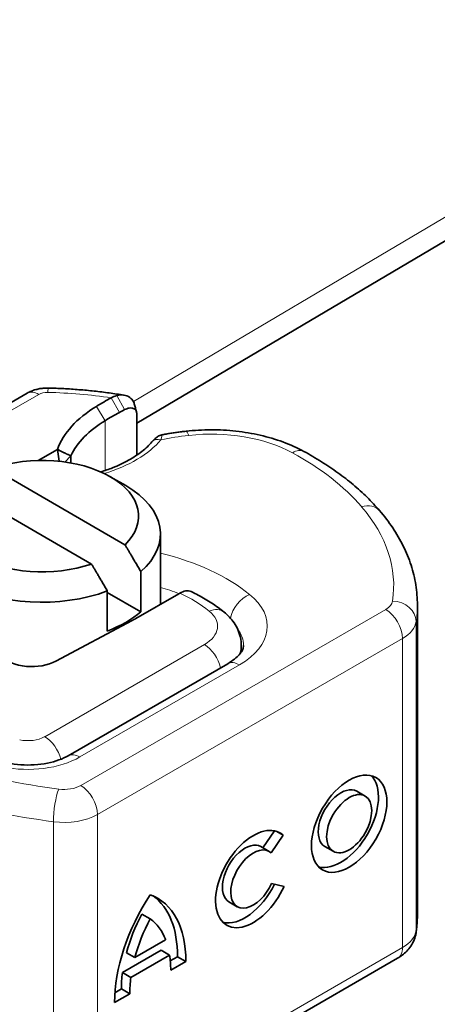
# Model space of a CAD drawing. Header units: millimetres. Extents: x -300186 to 535164, y -28581 to 763383.
# Tile 137 of 256: x 3032 to 3041, y 136340 to 136360. Entities that reach past the tile are written whole.
import ezdxf

# ---------------------------------------------------------------- set-up
doc = ezdxf.new("R2010")
doc.units = ezdxf.units.MM
doc.header["$LTSCALE"] = 10
doc.layers.add('Visible (ISO)', color=7, linetype='Continuous', lineweight=35)
doc.layers.add('Visible Narrow (ISO)', color=7, linetype='Continuous', lineweight=9)

msp = doc.modelspace()

# ---------------------------------------------------------------- linework, layer by layer
at = {"layer": 'Visible (ISO)'}
for p, q in [((3034.488, 136351.856), (3131.124, 136409.059)), ((3032.172, 136352.492), (3025.659, 136348.731)), ((3034.488, 136352.068), (3034.488, 136351.18)), ((3032.813, 136351.304), (3032.406, 136351.07)), ((3032.848, 136351.052), (3032.813, 136351.304)), ((3033.099, 136351.17), (3032.972, 136351.037)), ((3033.099, 136351.017), (3033.099, 136351.17)), ((3031.444, 136350.904), (3034.241, 136349.29)), ((3033.931, 136350.726), (3034.257, 136350.538)), ((3033.534, 136348.881), (3030.737, 136350.496)), ((3034.989, 136348.029), (3034.989, 136349.517)), ((3034.575, 136348.721), (3034.575, 136347.872)), ((3033.867, 136347.464), (3033.867, 136348.313)), ((3033.867, 136348.28), (3034.575, 136347.872)), ((3034.469, 136347.729), (3035.376, 136348.253)), ((3035.376, 136348.253), (3035.4, 136348.267)), ((3040.418, 136341.483), (3040.418, 136348.015)), ((3032.78, 136346.828), (3034.389, 136347.685)), ((3036.697, 136347.019), (3036.697, 136347.158)), ((3033.039, 136344.827), (3036.411, 136346.774)), ((3039.314, 136343.976), (3039.137, 136344.078)), ((3037.4, 136343.241), (3037.152, 136342.885)), ((3037.582, 136343.148), (3037.438, 136343.232)), ((3037.582, 136343.148), (3037.326, 136342.779)), ((3037.288, 136342.806), (3037.112, 136342.908)), ((3038.64, 136342.808), (3038.463, 136342.91)), ((3037.339, 136342.126), (3037.602, 136342.067)), ((3036.614, 136341.638), (3036.438, 136341.74)), ((3034.774, 136341.379), (3034.597, 136341.482)), ((3034.448, 136340.56), (3035.1, 136340.937)), ((3035.007, 136340.718), (3034.187, 136340.245)), ((3034.448, 136340.56), (3034.271, 136340.662)), ((3035.184, 136340.616), (3035.007, 136340.718)), ((3040, 136340.547), (3033.556, 136336.827)), ((3035.184, 136340.616), (3034.364, 136340.142)), ((3035.349, 136340.581), (3035.198, 136340.494)), ((3035.526, 136340.479), (3035.206, 136340.294)), ((3035.526, 136340.479), (3035.349, 136340.581)), ((3034.364, 136340.142), (3034.187, 136340.245)), ((3034.165, 136339.898), (3034.028, 136339.819)), ((3034.342, 136339.796), (3034.165, 136339.898)), ((3034.342, 136339.796), (3034.022, 136339.611))]:
    msp.add_line(p, q, dxfattribs=at)
for centre, major_axis, ratio, start_param, end_param in [((3039.287, 136349.13), (-7.775, 0), 0.57735, 5.468966, 5.525863), ((3036.017, 136350.915), (-3.275, 0), 0.57735, 5.525863, 6.075626), ((3039.287, 136348.926), (7.525, 0), 0.57735, 2.307351, 2.327373), ((3036.017, 136350.711), (-3.025, 0), 0.57735, 5.525863, 6.017079), ((3039.287, 136348.926), (7.525, 0), 0.57735, 2.327373, 2.38427), ((3035.001, 136351.303), (-0.191, 0.161), 0.733816, 6.280065, 6.283185), ((3032.489, 136349.893), (2.04, 0), 0.57735, 5.745414, 8.391753), ((3032.489, 136349.893), (-2.04, 0), 0.57735, 5.745414, 8.391753), ((3032.489, 136349.517), (2.5, 0), 0.57735, 5.699145, 7.068583), ((3032.489, 136349.517), (-2.5, 0), 0.57735, 5.699145, 8.438022), ((3032.489, 136348.668), (-2.5, 0), 0.57735, 2.154837, 2.557552), ((3032.507, 136348.862), (2.775, 0), 0.57735, 5.457776, 5.497787), ((3032.272, 136347.146), (0.75, 0), 0.57735, 3.659966, 5.457776), ((3038.8, 136343.494), (0.563, 0.976), 0.57735, 3.299141, 6.125637), ((3038.8, 136343.494), (0.337, 0.584), 0.57735, 0, 3.141593), ((3036.951, 136342.222), (-0.563, -0.976), 0.57735, 3.012776, 8.024447), ((3036.775, 136342.324), (0.337, 0.584), 0.57735, 0, 3.141593), ((3036.951, 136342.222), (0.337, 0.584), 0.57735, 6.163496, 11.159844), ((3036.775, 136342.324), (-0.563, -0.976), 0.57735, 0.157548, 1.685131), ((3036.063, 136340.807), (1.443, 2.5), 0.57735, 1.468975, 2.363699), ((3033.485, 136339.318), (1.443, 2.5), 0.57735, 5.490283, 6.385007), ((3033.308, 136339.421), (1.443, 2.5), 0.57735, 5.490283, 6.221906), ((3035.886, 136340.909), (-1.217, -2.108), 0.57735, 4.773557, 5.145336), ((3036.063, 136340.807), (-1.217, -2.108), 0.57735, 4.773557, 5.145336), ((3033.485, 136339.318), (1.217, 2.108), 0.57735, 5.850238, 6.222017), ((3033.485, 136339.318), (1.217, 2.108), 0.57735, 5.488887, 5.657718), ((3035.886, 136340.909), (-1.217, -2.108), 0.57735, 5.337856, 5.506687), ((3036.063, 136340.807), (-1.217, -2.108), 0.57735, 5.337856, 5.506687)]:
    msp.add_ellipse(centre, major_axis=major_axis, ratio=ratio, start_param=start_param, end_param=end_param, dxfattribs=at)
for major_axis in [(-0.563, -0.976), (0.337, 0.584)]:
    msp.add_ellipse((3038.977, 136343.392), major_axis=major_axis, ratio=0.57735, dxfattribs=at)
for points, knots in [([(3032.172, 136352.492), (3032.203, 136352.509), (3032.233, 136352.524), (3032.294, 136352.549), (3032.324, 136352.559), (3032.384, 136352.576), (3032.414, 136352.583), (3032.473, 136352.593), (3032.503, 136352.597), (3032.563, 136352.601), (3032.592, 136352.602), (3032.622, 136352.601)], [3.1415927, 3.1415927, 3.1415927, 3.1415927, 3.3072877, 3.3072877, 3.4729828, 3.4729828, 3.6386779, 3.6386779, 3.804373, 3.804373, 3.9700681, 3.9700681, 3.9700681, 3.9700681]), ([(3034.222, 136352.449), (3034.117, 136352.467), (3034.013, 136352.483), (3033.802, 136352.512), (3033.696, 136352.525), (3033.483, 136352.548), (3033.376, 136352.558), (3033.161, 136352.575), (3033.054, 136352.583), (3032.838, 136352.594), (3032.73, 136352.598), (3032.622, 136352.601)], [2.0741001, 2.0741001, 2.0741001, 2.0741001, 2.1219036, 2.1219036, 2.169707, 2.169707, 2.2175104, 2.2175104, 2.2653138, 2.2653138, 2.3131172, 2.3131172, 2.3131172, 2.3131172]), ([(3034.065, 136352.441), (3034.046, 136352.436), (3034.026, 136352.429), (3033.988, 136352.414), (3033.969, 136352.405), (3033.95, 136352.394)], [0, 0, 0, 0, 0.01580579, 0.01580579, 0.03141254, 0.03141254, 0.03141254, 0.03141254]), ([(3034.437, 136352.269), (3034.434, 136352.279), (3034.431, 136352.29), (3034.413, 136352.33), (3034.393, 136352.358), (3034.335, 136352.41), (3034.295, 136352.432), (3034.194, 136352.458), (3034.131, 136352.458), (3034.065, 136352.441)], [-0.8309638, -0.8309638, -0.8309638, -0.8309638, -0.8181162, -0.8181162, -0.7807063, -0.7807063, -0.7363735, -0.7363735, -0.6838104, -0.6838104, -0.6838104, -0.6838104]), ([(3034.232, 136352.144), (3034.264, 136352.161), (3034.297, 136352.172), (3034.372, 136352.184), (3034.401, 136352.177), (3034.442, 136352.163), (3034.458, 136352.148), (3034.475, 136352.124), (3034.48, 136352.114), (3034.486, 136352.092), (3034.488, 136352.08), (3034.488, 136352.068)], [-0.05236989, -0.05236989, -0.05236989, -0.05236989, -0.04540085, -0.04540085, -0.03555338, -0.03555338, -0.01925093, -0.01925093, -0.00929873, -0.00929873, 0, 0, 0, 0]), ([(3035.037, 136351.615), (3035.07, 136351.621), (3035.102, 136351.627), (3035.168, 136351.638), (3035.2, 136351.644), (3035.266, 136351.654), (3035.299, 136351.659), (3035.365, 136351.668), (3035.398, 136351.672), (3035.465, 136351.681), (3035.498, 136351.685), (3035.531, 136351.688)], [3.6172777, 3.6172777, 3.6172777, 3.6172777, 3.6409656, 3.6409656, 3.6646536, 3.6646536, 3.6883416, 3.6883416, 3.7120296, 3.7120296, 3.7357176, 3.7357176, 3.7357176, 3.7357176]), ([(3035.531, 136351.688), (3035.705, 136351.708), (3035.881, 136351.718), (3036.234, 136351.718), (3036.411, 136351.709), (3036.758, 136351.67), (3036.93, 136351.642), (3037.263, 136351.565), (3037.424, 136351.518), (3037.733, 136351.404), (3037.881, 136351.338), (3038.019, 136351.262)], [3.7357176, 3.7357176, 3.7357176, 3.7357176, 3.9254367, 3.9254367, 4.1151559, 4.1151559, 4.3048751, 4.3048751, 4.4945943, 4.4945943, 4.6843134, 4.6843134, 4.6843134, 4.6843134]), ([(3034.814, 136351.47), (3034.84, 136351.499), (3034.866, 136351.527), (3034.916, 136351.566), (3034.937, 136351.579), (3034.983, 136351.601), (3035.01, 136351.611), (3035.037, 136351.616)], [0.00171132, 0.00171132, 0.00171132, 0.00171132, 0.03171007, 0.03171007, 0.04859977, 0.04859977, 0.06650956, 0.06650956, 0.06650956, 0.06650956]), ([(3034.81, 136351.464), (3034.751, 136351.395), (3034.681, 136351.327), (3034.516, 136351.196), (3034.422, 136351.133), (3034.215, 136351.016), (3034.101, 136350.963), (3033.899, 136350.883), (3033.815, 136350.854), (3033.729, 136350.828)], [5.9517012, 5.9517012, 5.9517012, 5.9517012, 6.1244978, 6.1244978, 6.2972943, 6.2972943, 6.4700908, 6.4700908, 6.582811, 6.582811, 6.582811, 6.582811]), ([(3038.019, 136351.262), (3038.147, 136351.192), (3038.272, 136351.12), (3038.512, 136350.968), (3038.628, 136350.89), (3038.851, 136350.728), (3038.959, 136350.645), (3039.164, 136350.472), (3039.262, 136350.384), (3039.447, 136350.201), (3039.535, 136350.108), (3039.618, 136350.012)], [4.6843134, 4.6843134, 4.6843134, 4.6843134, 4.754754, 4.754754, 4.8251946, 4.8251946, 4.8956352, 4.8956352, 4.9660757, 4.9660757, 5.0365163, 5.0365163, 5.0365163, 5.0365163]), ([(3039.618, 136350.012), (3039.719, 136349.894), (3039.812, 136349.772), (3039.98, 136349.522), (3040.055, 136349.393), (3040.185, 136349.129), (3040.24, 136348.994), (3040.328, 136348.72), (3040.362, 136348.581), (3040.407, 136348.299), (3040.418, 136348.157), (3040.418, 136348.015)], [5.0365163, 5.0365163, 5.0365163, 5.0365163, 5.1287705, 5.1287705, 5.2210246, 5.2210246, 5.3132788, 5.3132788, 5.405533, 5.405533, 5.4977871, 5.4977871, 5.4977871, 5.4977871]), ([(3035.4, 136348.267), (3035.439, 136348.289), (3035.481, 136348.305), (3035.538, 136348.315), (3035.583, 136348.318), (3035.623, 136348.306), (3035.64, 136348.298)], [-0.73937491, -0.73937491, -0.73937491, -0.73937491, -0.70828524, -0.70828524, -0.68958817, -0.6709197, -0.6709197, -0.6709197, -0.6709197]), ([(3036.333, 136347.866), (3036.292, 136347.899), (3036.25, 136347.931), (3036.164, 136347.994), (3036.119, 136348.024), (3036.029, 136348.084), (3035.982, 136348.112), (3035.888, 136348.168), (3035.839, 136348.195), (3035.741, 136348.248), (3035.691, 136348.273), (3035.64, 136348.298)], [1.4066381, 1.4066381, 1.4066381, 1.4066381, 1.4575669, 1.4575669, 1.5084957, 1.5084957, 1.5594245, 1.5594245, 1.6103533, 1.6103533, 1.6612821, 1.6612821, 1.6612821, 1.6612821]), ([(3036.697, 136347.158), (3036.697, 136347.216), (3036.69, 136347.275), (3036.666, 136347.388), (3036.648, 136347.442), (3036.603, 136347.545), (3036.576, 136347.593), (3036.515, 136347.682), (3036.482, 136347.723), (3036.411, 136347.799), (3036.373, 136347.834), (3036.333, 136347.866)], [0.7853982, 0.7853982, 0.7853982, 0.7853982, 0.9096462, 0.9096462, 1.0338942, 1.0338942, 1.1581421, 1.1581421, 1.2823901, 1.2823901, 1.4066381, 1.4066381, 1.4066381, 1.4066381]), ([(3036.411, 136346.774), (3036.465, 136346.805), (3036.513, 136346.838), (3036.594, 136346.903), (3036.627, 136346.934), (3036.68, 136346.994), (3036.699, 136347.022), (3036.727, 136347.07), (3036.735, 136347.091), (3036.745, 136347.127), (3036.747, 136347.142), (3036.747, 136347.158)], [0, 0, 0, 0, 0.1570796, 0.1570796, 0.3141593, 0.3141593, 0.4712389, 0.4712389, 0.6283185, 0.6283185, 0.7853982, 0.7853982, 0.7853982, 0.7853982]), ([(3031.766, 136344.676), (3031.853, 136344.657), (3031.946, 136344.644), (3032.134, 136344.631), (3032.231, 136344.631), (3032.42, 136344.642), (3032.513, 136344.654), (3032.688, 136344.689), (3032.771, 136344.712), (3032.919, 136344.765), (3032.985, 136344.796), (3033.039, 136344.827)], [5.149002, 5.149002, 5.149002, 5.149002, 5.375838, 5.375838, 5.602675, 5.602675, 5.829512, 5.829512, 6.056349, 6.056349, 6.283185, 6.283185, 6.283185, 6.283185]), ([(3040.418, 136341.483), (3040.418, 136341.456), (3040.418, 136341.43), (3040.416, 136341.377), (3040.415, 136341.35), (3040.412, 136341.297), (3040.41, 136341.27), (3040.405, 136341.217), (3040.403, 136341.191), (3040.396, 136341.138), (3040.393, 136341.111), (3040.389, 136341.085)], [5.49778714, 5.49778714, 5.49778714, 5.49778714, 5.51506659, 5.51506659, 5.53234603, 5.53234603, 5.54962547, 5.54962547, 5.56690491, 5.56690491, 5.58418435, 5.58418435, 5.58418435, 5.58418435]), ([(3040, 136340.547), (3040.034, 136340.567), (3040.067, 136340.589), (3040.132, 136340.639), (3040.164, 136340.667), (3040.225, 136340.73), (3040.253, 136340.765), (3040.306, 136340.844), (3040.329, 136340.887), (3040.367, 136340.981), (3040.381, 136341.032), (3040.389, 136341.085)], [6.2831853, 6.2831853, 6.2831853, 6.2831853, 6.4229855, 6.4229855, 6.5627857, 6.5627857, 6.7025859, 6.7025859, 6.8423861, 6.8423861, 6.9821863, 6.9821863, 6.9821863, 6.9821863])]:
    msp.add_open_spline(points, degree=3, knots=knots, dxfattribs=at)
for points in [[(3034.437, 136352.269), (3034.453, 136352.213), (3034.468, 136352.157), (3034.483, 136352.101)], [(3035.037, 136351.616), (3035.037, 136351.616), (3035.037, 136351.616), (3035.037, 136351.616)]]:
    msp.add_open_spline(points, degree=3, dxfattribs=at)
for points, weights in [([(3033.099, 136351.17), (3032.972, 136351.222), (3032.813, 136351.304)], [1.07412469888, 1.04115517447, 1]), ([(3034.241, 136349.29), (3034.391, 136349.035), (3034.575, 136348.721)], [1, 1.0054431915, 1]), ([(3033.867, 136348.313), (3033.684, 136348.627), (3033.534, 136348.881)], [1, 1.0054431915, 1])]:
    msp.add_rational_spline(points, weights, degree=2, dxfattribs=at)
at = {"layer": 'Visible Narrow (ISO)'}
for p, q in [((3130.913, 136409.437), (3034.418, 136352.317)), ((3025.909, 136348.707), (3032.422, 136352.467)), ((3034.122, 136352.085), (3033.95, 136352.394)), ((3034.065, 136352.441), (3034.232, 136352.144)), ((3033.819, 136351.91), (3033.637, 136352.214)), ((3033.819, 136350.856), (3033.819, 136351.91)), ((3039.75, 136347.92), (3033.306, 136344.2)), ((3040.392, 136341.134), (3040.392, 136347.666)), ((3035.918, 136347.178), (3032.547, 136345.231)), ((3033.66, 136343.588), (3040.103, 136347.308)), ((3040.103, 136347.308), (3040.103, 136340.776)), ((3033.289, 136344.803), (3036.661, 136346.749)), ((3033.66, 136337.056), (3033.66, 136343.588)), ((3032.727, 136343.433), (3032.727, 136336.901)), ((3040.103, 136340.776), (3033.66, 136337.056))]:
    msp.add_line(p, q, dxfattribs=at)
for centre, major_axis, ratio, start_param, end_param in [((3032.422, 136352.059), (-0.25, 0.433), 0.57735, 5.497787, 6.283185), ((3032.61, 136352.101), (0.012, 0.5), 0.035162, 0, 0.615917), ((3032.599, 136352.365), (0.25, 0), 0.57735, 1.527719, 2.356194), ((3032.33, 136348.76), (6.5, 0), 0.57735, 1.318841, 1.527719), ((3035.587, 136351.192), (-0.056, 0.497), 0.155223, 5.659003, 6.283185), ((3036.062, 136350.183), (2.5, 0), 0.57735, 0.813474, 1.76207), ((3032.507, 136352.21), (2.775, 0), 0.57735, 5.19879, 5.829271), ((3035.001, 136351.303), (-0.191, 0.161), 0.733816, 5.267467, 6.280065), ((3036.347, 136349.332), (4, 0), 0.57735, 1.76207, 1.914171), ((3037.78, 136350.823), (0.24, 0.439), 0.560915, 0, 0.771749), ((3032.971, 136348.295), (7, 0), 0.57735, 0.461271, 0.813474), ((3039.239, 136349.685), (0.379, 0.326), 0.731163, 0, 1.009005), ((3033.418, 136348.423), (6.5, 0), 0.57735, 6.196788, 6.744456), ((3033.214, 136346.726), (-4.5, 0), 0.57735, 3.762833, 4.306883), ((3033.214, 136346.317), (4, 0), 0.57735, 0.997343, 1.110968), ((3033.214, 136346.726), (3.45, 0), 0.57735, 0.62124, 0.884531), ((3036.873, 136347.83), (-0.314, -0.389), 0.66394, 4.0237, 5.425582), ((3035.247, 136347.566), (2, 0), 0.57735, 5.497787, 6.904425), ((3039.396, 136348.124), (0.5, 0), 0.57735, 5.497787, 6.196788), ((3039.894, 136347.691), (0.494, -0.074), 0.813451, 0.121432, 1.692228), ((3033.418, 136348.015), (7, 0), 0.57735, 6.196788, 6.283185), ((3035.247, 136347.566), (0.95, 0), 0.57735, 5.497787, 6.904425), ((3036.019, 136347.477), (0.314, 0.389), 0.66394, 0, 0.882107), ((3039.75, 136347.512), (0.25, -0.433), 0.57735, 0.785398, 2.356194), ((3039.396, 136347.716), (1, 0), 0.57735, 5.497787, 6.196788), ((3035.247, 136347.158), (1.5, 0), 0.57735, 0, 0.414992), ((3035.918, 136346.77), (-0.25, 0.433), 0.57735, 4.206112, 5.497787), ((3035.247, 136347.158), (1.45, 0), 0.57735, 6.05974, 6.283185), ((3036.661, 136346.341), (-0.25, 0.433), 0.57735, 5.497787, 6.283185), ((3032.193, 136345.436), (-0.5, 0), 0.57735, 1.209357, 2.356194), ((3032.547, 136344.823), (-0.25, 0.433), 0.57735, 4.236833, 5.497787), ((3033.289, 136344.394), (-0.25, 0.433), 0.57735, 5.497787, 6.283185), ((3032.193, 136345.435), (1.55, 0), 0.57735, 4.363603, 5.497787), ((3035.406, 136350.536), (-11.4, 0), 0.57735, 1.130049, 1.343782), ((3032.953, 136344.404), (-0.5, 0), 0.57735, 1.343782, 2.356194), ((3033.306, 136343.792), (0.25, -0.433), 0.57735, 0.785398, 2.356194), ((3032.84, 136343.715), (-0.066, -0.496), 0.183768, 3.769377, 5.340173), ((3035.406, 136350.128), (11.9, 0), 0.57735, 4.271642, 4.485375), ((3032.953, 136343.996), (1, 0), 0.57735, 4.485375, 5.497787), ((3033.418, 136341.483), (7, 0), 0.57735, 6.196788, 6.283185), ((3039.396, 136341.184), (1, 0), 0.57735, 5.497787, 6.196788), ((3039.75, 136340.98), (0.25, -0.433), 0.57735, 0, 0.785398)]:
    msp.add_ellipse(centre, major_axis=major_axis, ratio=ratio, start_param=start_param, end_param=end_param, dxfattribs=at)
msp.add_open_spline([(3035.001, 136351.507), (3035.015, 136351.57), (3035.028, 136351.614), (3035.037, 136351.616)], degree=3, dxfattribs=at)

doc.saveas('drawing.dxf')
